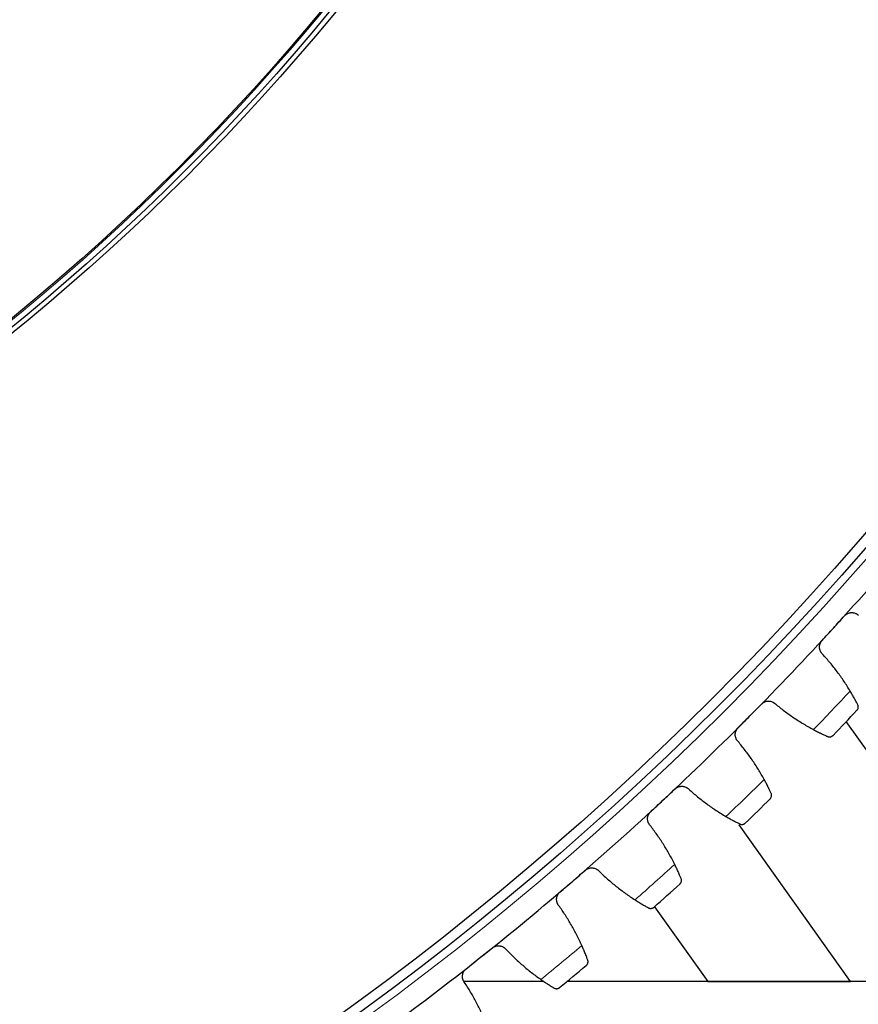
# Model space of a CAD drawing. Header units: inches. Extents: x 0 to 20790, y -12 to 14700.
# Tile 244 of 256: x 10263 to 10435, y 3187 to 3389. Entities that reach past the tile are written whole.
import ezdxf

# ---------------------------------------------------------------- set-up
doc = ezdxf.new("R2010")
doc.units = ezdxf.units.IN
doc.layers.add('1', color=7, linetype='Continuous', true_color=0xffffff)
doc.layers.add('254', color=7, linetype='Continuous', true_color=0xffffff)
doc.styles.add('latin_extended', font='simplex.shx')
doc.dimstyles.get("Standard").update_dxf_attribs({"dimtxt": 0.18, "dimasz": 0.18, "dimexe": 0.18, "dimexo": 0.0625, "dimgap": 0.09, "dimtad": 0, "dimtih": 1, "dimtoh": 1, "dimdec": 4, "dimzin": 0, "dimdsep": 46, "dimtxsty": 'Standard', "dimcen": 0.09, "dimadec": 0, "dimazin": 0, "dimtfac": 1, "dimtdec": 4, "dimtofl": 0, "dimtmove": 0, "dimatfit": 3, "dimfxl": 1, "dimtolj": 1, "dimtzin": 0, "dimarcsym": 0})

# ---------------------------------------------------------------- blocks, each defined once
blk = doc.blocks.new('_U7')
at = {"layer": '254', "color": 3, "linetype": 'Continuous', "lineweight": 13, "transparency": 16777216}
for p, q in [((10006.19, 3683), (12004.46, 3683)), ((11969.46, 3560.5), (11969.46, 3155.5)), ((10981.19, 3033), (12004.46, 3033))]:
    blk.add_line(p, q, dxfattribs=at)
at = {"layer": '254', "color": 3, "transparency": 16777216}
for points in [[(11989.87, 3560.5), (11949.04, 3560.5), (11969.46, 3683)], [(11949.04, 3155.5), (11989.87, 3155.5), (11969.46, 3033)]]:
    blk.add_solid(points, dxfattribs=at)
at = {"layer": 'Defpoints', "color": 0, "transparency": 16777216}
for p in [(9971.19, 3683), (10946.19, 3033), (11969.46, 3033)]:
    blk.add_point(p, dxfattribs=at)
at = {"layer": '254', "color": 2, "lineweight": 13, "transparency": 16777216, "insert": (11785.71, 3200.5), "char_height": 122.5, "attachment_point": 1, "rotation": 90, "style": 'latin_extended'}
blk.add_mtext('\\A1;650', dxfattribs=at)

msp = doc.modelspace()

# ---------------------------------------------------------------- linework, layer by layer
at = {"layer": '1', "color": 2, "linetype": 'Continuous', "lineweight": 25}
for p, q in [((10464.346, 3199.806), (10432.269, 3244.942)), ((10433.17, 3191.632), (10410.313, 3223.734)), ((10392.925, 3206.942), (10403.841, 3191.632)), ((10370.2, 3191.632), (10353.846, 3191.632)), ((10370.228, 3191.61), (10353.866, 3191.61)), ((10454.346, 3191.61), (10374.952, 3191.61)), ((10403.841, 3191.632), (10374.971, 3191.632)), ((10403.841, 3191.632), (10433.17, 3191.632))]:
    msp.add_line(p, q, dxfattribs=at)
at = {"layer": '1', "color": 110, "linetype": 'Continuous', "lineweight": 13}
for radius in [616.6, 458.862, 340]:
    msp.add_circle((9971.186, 3683), radius, dxfattribs=at)
at = {"layer": '1', "color": 2, "linetype": 'Continuous', "lineweight": 25}
for radius in [615, 613, 461, 460, 458.594, 346, 345]:
    msp.add_circle((9971.186, 3683), radius, dxfattribs=at)
for radius, start, end in [(621, 317.579618, 319.872611), (621, 315.286624, 317.579618), (636, 316.112196, 316.754046), (621, 312.993631, 315.286624), (636, 313.819202, 314.461053), (621, 310.700637, 312.993631), (621, 308.407643, 310.700637), (636, 311.526208, 312.168059), (621, 306.11465, 308.407643), (636, 309.233215, 309.875065)]:
    msp.add_arc((9971.186, 3683), radius, start, end, dxfattribs=at)
at = {"layer": '1', "color": 110, "linetype": 'Continuous', "lineweight": 13}
for start, end in [(315.93876, 316.927482), (313.645767, 314.634488), (311.352773, 312.341494), (309.05978, 310.048501)]:
    msp.add_arc((9971.186, 3683), 632.294, start, end, dxfattribs=at)
at = {"layer": '1', "color": 2, "linetype": 'Continuous', "lineweight": 25}
for points in [[(10429.618, 3264.095), (10430.391, 3264.941), (10431.163, 3265.787), (10431.936, 3266.633)], [(10427.299, 3261.558), (10428.072, 3262.404), (10428.845, 3263.25), (10429.618, 3264.095)], [(10433.07, 3251.192), (10432.663, 3251.87), (10431.815, 3253.202), (10430.448, 3255.126), (10428.986, 3256.978), (10427.949, 3258.164), (10427.414, 3258.745)], [(10412.49, 3246.089), (10413.296, 3246.903), (10414.102, 3247.717), (10414.908, 3248.531)], [(10417.724, 3248.558), (10418.331, 3248.053), (10419.567, 3247.076), (10421.49, 3245.708), (10423.48, 3244.439), (10424.853, 3243.659), (10425.551, 3243.286)], [(10410.072, 3243.647), (10410.878, 3244.461), (10411.684, 3245.275), (10412.49, 3246.089)], [(10415.424, 3233.058), (10415.044, 3233.752), (10414.25, 3235.116), (10412.961, 3237.094), (10411.575, 3239.003), (10410.585, 3240.229), (10410.074, 3240.831)], [(10394.656, 3228.783), (10395.494, 3229.564), (10396.332, 3230.345), (10397.17, 3231.126)], [(10399.985, 3231.04), (10400.571, 3230.511), (10401.767, 3229.485), (10403.634, 3228.042), (10405.572, 3226.694), (10406.912, 3225.86), (10407.594, 3225.459)], [(10392.143, 3226.439), (10392.981, 3227.22), (10393.819, 3228.001), (10394.656, 3228.783)], [(10397.066, 3215.644), (10396.714, 3216.353), (10395.976, 3217.748), (10394.767, 3219.776), (10393.458, 3221.738), (10392.519, 3223.004), (10392.032, 3223.625)], [(10376.144, 3212.203), (10377.013, 3212.95), (10377.881, 3213.698), (10378.75, 3214.445)], [(10381.559, 3214.246), (10382.123, 3213.694), (10383.277, 3212.621), (10385.085, 3211.104), (10386.967, 3209.68), (10388.273, 3208.793), (10388.938, 3208.365)], [(10373.539, 3209.962), (10374.407, 3210.709), (10375.276, 3211.456), (10376.144, 3212.203)], [(10378.027, 3198.979), (10377.703, 3199.701), (10377.021, 3201.125), (10375.894, 3203.199), (10374.665, 3205.213), (10373.777, 3206.515), (10373.315, 3207.155)], [(10356.984, 3196.378), (10357.881, 3197.09), (10358.779, 3197.802), (10359.677, 3198.513)], [(10362.476, 3198.202), (10363.017, 3197.628), (10364.128, 3196.51), (10365.873, 3194.922), (10367.697, 3193.424), (10368.966, 3192.485), (10369.614, 3192.031)], [(10354.291, 3194.243), (10355.188, 3194.955), (10356.086, 3195.666), (10356.984, 3196.378)], [(10358.335, 3183.089), (10358.041, 3183.824), (10357.416, 3185.274), (10356.374, 3187.391), (10355.226, 3189.452), (10354.391, 3190.789), (10353.955, 3191.447)]]:
    msp.add_open_spline(points, degree=3, dxfattribs=at)
for points, knots in [([(10431.936, 3266.633), (10431.981, 3266.682), (10432.075, 3266.775), (10432.229, 3266.9), (10432.339, 3266.972), (10432.425, 3267.023), (10432.454, 3267.039), (10432.513, 3267.07), (10432.542, 3267.084), (10432.692, 3267.154), (10432.815, 3267.197), (10432.974, 3267.235), (10433.006, 3267.242), (10433.055, 3267.251), (10433.071, 3267.254), (10433.103, 3267.259), (10433.185, 3267.272), (10433.33, 3267.285), (10433.46, 3267.284), (10433.589, 3267.277), (10433.653, 3267.27), (10433.846, 3267.24), (10433.971, 3267.208), (10434.151, 3267.143), (10434.211, 3267.118), (10434.298, 3267.077), (10434.327, 3267.063), (10434.384, 3267.032), (10434.412, 3267.016), (10434.55, 3266.934), (10434.653, 3266.858), (10434.749, 3266.772)], [0, 0, 0, 0, 0.0625, 0.125, 0.1875, 0.1875, 0.21875, 0.21875, 0.25, 0.25, 0.375, 0.375, 0.40625, 0.40625, 0.421875, 0.421875, 0.4375, 0.5, 0.5625, 0.5625, 0.625, 0.625, 0.75, 0.75, 0.8125, 0.8125, 0.84375, 0.84375, 0.875, 0.875, 1, 1, 1, 1]), ([(10427.414, 3258.745), (10427.319, 3258.833), (10427.235, 3258.928), (10427.122, 3259.083), (10427.087, 3259.136), (10427.038, 3259.219), (10427.022, 3259.247), (10426.992, 3259.304), (10426.978, 3259.333), (10426.909, 3259.479), (10426.867, 3259.6), (10426.82, 3259.787), (10426.807, 3259.851), (10426.793, 3259.948), (10426.789, 3259.98), (10426.782, 3260.045), (10426.78, 3260.078), (10426.772, 3260.24), (10426.778, 3260.369), (10426.802, 3260.531), (10426.807, 3260.564), (10426.82, 3260.628), (10426.827, 3260.661), (10426.851, 3260.757), (10426.87, 3260.82), (10426.936, 3261.005), (10426.992, 3261.124), (10427.078, 3261.267), (10427.096, 3261.295), (10427.133, 3261.35), (10427.152, 3261.378), (10427.212, 3261.458), (10427.254, 3261.509), (10427.299, 3261.558)], [0, 0, 0, 0, 0.125, 0.125, 0.1875, 0.1875, 0.21875, 0.21875, 0.25, 0.25, 0.375, 0.375, 0.4375, 0.4375, 0.46875, 0.46875, 0.5, 0.5, 0.625, 0.625, 0.65625, 0.65625, 0.6875, 0.6875, 0.75, 0.75, 0.875, 0.875, 0.90625, 0.90625, 0.9375, 0.9375, 1, 1, 1, 1]), ([(10434.623, 3248.397), (10434.582, 3248.476), (10434.538, 3248.561), (10434.445, 3248.742), (10434.344, 3248.934), (10434.231, 3249.147), (10434.156, 3249.286), (10434.141, 3249.314), (10434.11, 3249.372), (10434.094, 3249.4), (10434.047, 3249.488), (10434.014, 3249.547), (10433.915, 3249.727), (10433.847, 3249.851), (10433.705, 3250.103), (10433.632, 3250.233), (10433.518, 3250.432), (10433.479, 3250.499), (10433.42, 3250.6), (10433.4, 3250.634), (10433.36, 3250.703), (10433.34, 3250.737), (10433.239, 3250.91), (10433.156, 3251.05), (10433.07, 3251.192)], [0, 0, 0, 0, 0.125, 0.125, 0.25, 0.375, 0.375, 0.40625, 0.40625, 0.4375, 0.4375, 0.5, 0.5, 0.625, 0.625, 0.75, 0.75, 0.8125, 0.8125, 0.84375, 0.84375, 0.875, 0.875, 1, 1, 1, 1]), ([(10414.908, 3248.531), (10414.955, 3248.579), (10415.053, 3248.668), (10415.212, 3248.787), (10415.325, 3248.855), (10415.412, 3248.902), (10415.442, 3248.917), (10415.502, 3248.945), (10415.532, 3248.959), (10415.684, 3249.022), (10415.809, 3249.06), (10415.97, 3249.092), (10416.002, 3249.098), (10416.051, 3249.105), (10416.067, 3249.107), (10416.1, 3249.111), (10416.182, 3249.12), (10416.328, 3249.127), (10416.457, 3249.121), (10416.586, 3249.109), (10416.65, 3249.1), (10416.842, 3249.062), (10416.965, 3249.025), (10417.142, 3248.953), (10417.201, 3248.926), (10417.286, 3248.881), (10417.314, 3248.866), (10417.37, 3248.833), (10417.397, 3248.816), (10417.532, 3248.728), (10417.632, 3248.648), (10417.724, 3248.558)], [0, 0, 0, 0, 0.0625, 0.125, 0.1875, 0.1875, 0.21875, 0.21875, 0.25, 0.25, 0.375, 0.375, 0.40625, 0.40625, 0.421875, 0.421875, 0.4375, 0.5, 0.5625, 0.5625, 0.625, 0.625, 0.75, 0.75, 0.8125, 0.8125, 0.84375, 0.84375, 0.875, 0.875, 1, 1, 1, 1]), ([(10434.461, 3247.257), (10434.462, 3247.258), (10434.463, 3247.259), (10434.465, 3247.261), (10434.466, 3247.262), (10434.469, 3247.265), (10434.475, 3247.272), (10434.489, 3247.287), (10434.515, 3247.319), (10434.537, 3247.347), (10434.578, 3247.406), (10434.602, 3247.446), (10434.667, 3247.573), (10434.698, 3247.665), (10434.725, 3247.812), (10434.73, 3247.862), (10434.733, 3247.939), (10434.732, 3247.965), (10434.73, 3248.018), (10434.727, 3248.045), (10434.717, 3248.125), (10434.705, 3248.18), (10434.672, 3248.288), (10434.65, 3248.343), (10434.623, 3248.397)], [0, 0, 0, 0, 0.0039063, 0.0039063, 0.0078125, 0.0078125, 0.015625, 0.03125, 0.0625, 0.125, 0.125, 0.25, 0.25, 0.5, 0.5, 0.625, 0.625, 0.6875, 0.6875, 0.75, 0.75, 0.875, 0.875, 1, 1, 1, 1]), ([(10410.074, 3240.831), (10409.983, 3240.922), (10409.903, 3241.021), (10409.796, 3241.18), (10409.763, 3241.235), (10409.718, 3241.32), (10409.703, 3241.348), (10409.675, 3241.407), (10409.662, 3241.436), (10409.6, 3241.585), (10409.562, 3241.708), (10409.522, 3241.897), (10409.512, 3241.96), (10409.502, 3242.058), (10409.499, 3242.09), (10409.495, 3242.156), (10409.494, 3242.188), (10409.493, 3242.351), (10409.504, 3242.48), (10409.534, 3242.64), (10409.541, 3242.673), (10409.556, 3242.737), (10409.565, 3242.769), (10409.592, 3242.864), (10409.614, 3242.926), (10409.688, 3243.109), (10409.748, 3243.225), (10409.839, 3243.364), (10409.859, 3243.392), (10409.898, 3243.446), (10409.918, 3243.472), (10409.981, 3243.55), (10410.025, 3243.599), (10410.072, 3243.647)], [0, 0, 0, 0, 0.125, 0.125, 0.1875, 0.1875, 0.21875, 0.21875, 0.25, 0.25, 0.375, 0.375, 0.4375, 0.4375, 0.46875, 0.46875, 0.5, 0.5, 0.625, 0.625, 0.65625, 0.65625, 0.6875, 0.6875, 0.75, 0.75, 0.875, 0.875, 0.90625, 0.90625, 0.9375, 0.9375, 1, 1, 1, 1]), ([(10425.551, 3243.286), (10425.696, 3243.208), (10425.84, 3243.132), (10426.121, 3242.986), (10426.398, 3242.843), (10426.664, 3242.709), (10426.86, 3242.612), (10426.925, 3242.58), (10427.021, 3242.533), (10427.053, 3242.517), (10427.116, 3242.486), (10427.147, 3242.471), (10427.301, 3242.396), (10427.538, 3242.282), (10427.756, 3242.18), (10427.964, 3242.083), (10428.063, 3242.038), (10428.18, 3241.984), (10428.203, 3241.973), (10428.249, 3241.953), (10428.316, 3241.922), (10428.379, 3241.894), (10428.42, 3241.876)], [0, 0, 0, 0, 0.125, 0.125, 0.25, 0.375, 0.375, 0.4375, 0.4375, 0.46875, 0.46875, 0.5, 0.5, 0.625, 0.75, 0.75, 0.875, 0.875, 0.90625, 0.90625, 0.9375, 1, 1, 1, 1]), ([(10428.42, 3241.876), (10428.475, 3241.851), (10428.53, 3241.832), (10428.64, 3241.804), (10428.694, 3241.795), (10428.8, 3241.787), (10428.853, 3241.787), (10428.955, 3241.794), (10429.006, 3241.802), (10429.104, 3241.825), (10429.151, 3241.839), (10429.241, 3241.875), (10429.285, 3241.896), (10429.368, 3241.943), (10429.407, 3241.97), (10429.463, 3242.014), (10429.491, 3242.037), (10429.521, 3242.065), (10429.536, 3242.08), (10429.542, 3242.086), (10429.546, 3242.09), (10429.548, 3242.092), (10429.55, 3242.094)], [0, 0, 0, 0, 0.125, 0.125, 0.25, 0.25, 0.375, 0.375, 0.5, 0.5, 0.625, 0.625, 0.75, 0.75, 0.875, 0.875, 0.9375, 0.96875, 0.984375, 0.9921875, 0.9921875, 1, 1, 1, 1]), ([(10397.17, 3231.126), (10397.219, 3231.172), (10397.321, 3231.257), (10397.483, 3231.369), (10397.599, 3231.433), (10397.688, 3231.476), (10397.719, 3231.49), (10397.78, 3231.516), (10397.81, 3231.528), (10397.965, 3231.585), (10398.091, 3231.618), (10398.253, 3231.644), (10398.286, 3231.648), (10398.335, 3231.653), (10398.351, 3231.655), (10398.384, 3231.658), (10398.466, 3231.664), (10398.612, 3231.665), (10398.741, 3231.654), (10398.869, 3231.636), (10398.933, 3231.624), (10399.123, 3231.579), (10399.245, 3231.537), (10399.419, 3231.458), (10399.476, 3231.429), (10399.56, 3231.38), (10399.587, 3231.364), (10399.642, 3231.329), (10399.669, 3231.311), (10399.799, 3231.218), (10399.896, 3231.133), (10399.985, 3231.04)], [0, 0, 0, 0, 0.0625, 0.125, 0.1875, 0.1875, 0.21875, 0.21875, 0.25, 0.25, 0.375, 0.375, 0.40625, 0.40625, 0.421875, 0.421875, 0.4375, 0.5, 0.5625, 0.5625, 0.625, 0.625, 0.75, 0.75, 0.8125, 0.8125, 0.84375, 0.84375, 0.875, 0.875, 1, 1, 1, 1]), ([(10416.863, 3230.203), (10416.826, 3230.284), (10416.786, 3230.37), (10416.699, 3230.555), (10416.607, 3230.751), (10416.502, 3230.968), (10416.432, 3231.11), (10416.418, 3231.139), (10416.39, 3231.197), (10416.375, 3231.227), (10416.331, 3231.316), (10416.301, 3231.377), (10416.21, 3231.561), (10416.146, 3231.686), (10416.015, 3231.945), (10415.947, 3232.077), (10415.841, 3232.28), (10415.805, 3232.349), (10415.75, 3232.453), (10415.732, 3232.487), (10415.694, 3232.558), (10415.675, 3232.593), (10415.581, 3232.77), (10415.504, 3232.913), (10415.424, 3233.058)], [0, 0, 0, 0, 0.125, 0.125, 0.25, 0.375, 0.375, 0.40625, 0.40625, 0.4375, 0.4375, 0.5, 0.5, 0.625, 0.625, 0.75, 0.75, 0.8125, 0.8125, 0.84375, 0.84375, 0.875, 0.875, 1, 1, 1, 1]), ([(10416.656, 3229.07), (10416.657, 3229.071), (10416.658, 3229.072), (10416.66, 3229.074), (10416.661, 3229.075), (10416.664, 3229.078), (10416.67, 3229.085), (10416.685, 3229.1), (10416.713, 3229.13), (10416.735, 3229.158), (10416.779, 3229.214), (10416.805, 3229.254), (10416.874, 3229.378), (10416.91, 3229.469), (10416.942, 3229.614), (10416.95, 3229.664), (10416.955, 3229.741), (10416.956, 3229.767), (10416.955, 3229.82), (10416.954, 3229.847), (10416.946, 3229.928), (10416.937, 3229.983), (10416.908, 3230.093), (10416.889, 3230.148), (10416.863, 3230.203)], [0, 0, 0, 0, 0.0039062, 0.0039062, 0.0078125, 0.0078125, 0.015625, 0.03125, 0.0625, 0.125, 0.125, 0.25, 0.25, 0.5, 0.5, 0.625, 0.625, 0.6875, 0.6875, 0.75, 0.75, 0.875, 0.875, 1, 1, 1, 1]), ([(10392.032, 3223.625), (10391.945, 3223.72), (10391.868, 3223.822), (10391.768, 3223.985), (10391.737, 3224.041), (10391.695, 3224.128), (10391.682, 3224.157), (10391.656, 3224.217), (10391.644, 3224.247), (10391.588, 3224.398), (10391.555, 3224.522), (10391.523, 3224.712), (10391.515, 3224.776), (10391.509, 3224.874), (10391.507, 3224.907), (10391.506, 3224.972), (10391.506, 3225.005), (10391.511, 3225.167), (10391.528, 3225.296), (10391.564, 3225.455), (10391.573, 3225.487), (10391.59, 3225.55), (10391.6, 3225.582), (10391.632, 3225.676), (10391.656, 3225.737), (10391.737, 3225.917), (10391.802, 3226.031), (10391.899, 3226.166), (10391.919, 3226.193), (10391.96, 3226.245), (10391.981, 3226.271), (10392.047, 3226.346), (10392.094, 3226.393), (10392.143, 3226.439)], [0, 0, 0, 0, 0.125, 0.125, 0.1875, 0.1875, 0.21875, 0.21875, 0.25, 0.25, 0.375, 0.375, 0.4375, 0.4375, 0.46875, 0.46875, 0.5, 0.5, 0.625, 0.625, 0.65625, 0.65625, 0.6875, 0.6875, 0.75, 0.75, 0.875, 0.875, 0.90625, 0.90625, 0.9375, 0.9375, 1, 1, 1, 1]), ([(10407.594, 3225.459), (10407.736, 3225.375), (10407.877, 3225.294), (10408.152, 3225.136), (10408.423, 3224.983), (10408.684, 3224.838), (10408.876, 3224.733), (10408.939, 3224.698), (10409.033, 3224.648), (10409.064, 3224.631), (10409.126, 3224.597), (10409.156, 3224.581), (10409.307, 3224.5), (10409.54, 3224.377), (10409.753, 3224.266), (10409.957, 3224.161), (10410.055, 3224.111), (10410.169, 3224.053), (10410.192, 3224.041), (10410.237, 3224.019), (10410.302, 3223.986), (10410.364, 3223.955), (10410.404, 3223.935)], [0, 0, 0, 0, 0.125, 0.125, 0.25, 0.375, 0.375, 0.4375, 0.4375, 0.46875, 0.46875, 0.5, 0.5, 0.625, 0.75, 0.75, 0.875, 0.875, 0.90625, 0.90625, 0.9375, 1, 1, 1, 1]), ([(10410.404, 3223.935), (10410.459, 3223.908), (10410.513, 3223.887), (10410.621, 3223.855), (10410.675, 3223.844), (10410.781, 3223.831), (10410.834, 3223.829), (10410.936, 3223.832), (10410.987, 3223.838), (10411.086, 3223.857), (10411.133, 3223.87), (10411.225, 3223.902), (10411.27, 3223.921), (10411.355, 3223.965), (10411.395, 3223.99), (10411.453, 3224.031), (10411.481, 3224.053), (10411.512, 3224.08), (10411.528, 3224.094), (10411.534, 3224.1), (10411.539, 3224.104), (10411.541, 3224.106), (10411.543, 3224.108)], [0, 0, 0, 0, 0.125, 0.125, 0.25, 0.25, 0.375, 0.375, 0.5, 0.5, 0.625, 0.625, 0.75, 0.75, 0.875, 0.875, 0.9375, 0.96875, 0.984375, 0.9921875, 0.9921875, 1, 1, 1, 1]), ([(10378.75, 3214.445), (10378.8, 3214.488), (10378.905, 3214.569), (10379.072, 3214.675), (10379.191, 3214.734), (10379.282, 3214.773), (10379.312, 3214.786), (10379.375, 3214.81), (10379.406, 3214.821), (10379.562, 3214.871), (10379.69, 3214.899), (10379.853, 3214.918), (10379.885, 3214.921), (10379.935, 3214.925), (10379.951, 3214.926), (10379.984, 3214.927), (10380.066, 3214.93), (10380.212, 3214.925), (10380.34, 3214.909), (10380.468, 3214.886), (10380.531, 3214.872), (10380.719, 3214.819), (10380.839, 3214.772), (10381.01, 3214.686), (10381.066, 3214.654), (10381.148, 3214.603), (10381.175, 3214.585), (10381.228, 3214.548), (10381.254, 3214.529), (10381.381, 3214.431), (10381.474, 3214.343), (10381.559, 3214.246)], [0, 0, 0, 0, 0.0625, 0.125, 0.1875, 0.1875, 0.21875, 0.21875, 0.25, 0.25, 0.375, 0.375, 0.40625, 0.40625, 0.421875, 0.421875, 0.4375, 0.5, 0.5625, 0.5625, 0.625, 0.625, 0.75, 0.75, 0.8125, 0.8125, 0.84375, 0.84375, 0.875, 0.875, 1, 1, 1, 1]), ([(10398.39, 3212.734), (10398.356, 3212.816), (10398.319, 3212.905), (10398.24, 3213.092), (10398.156, 3213.292), (10398.06, 3213.513), (10397.996, 3213.658), (10397.983, 3213.687), (10397.957, 3213.747), (10397.944, 3213.777), (10397.903, 3213.868), (10397.876, 3213.929), (10397.792, 3214.117), (10397.733, 3214.245), (10397.612, 3214.508), (10397.549, 3214.643), (10397.452, 3214.851), (10397.418, 3214.92), (10397.368, 3215.027), (10397.351, 3215.062), (10397.316, 3215.134), (10397.299, 3215.17), (10397.212, 3215.35), (10397.14, 3215.496), (10397.066, 3215.644)], [0, 0, 0, 0, 0.125, 0.125, 0.25, 0.375, 0.375, 0.40625, 0.40625, 0.4375, 0.4375, 0.5, 0.5, 0.625, 0.625, 0.75, 0.75, 0.8125, 0.8125, 0.84375, 0.84375, 0.875, 0.875, 1, 1, 1, 1]), ([(10398.138, 3211.611), (10398.139, 3211.612), (10398.14, 3211.612), (10398.142, 3211.614), (10398.143, 3211.615), (10398.146, 3211.618), (10398.153, 3211.625), (10398.168, 3211.639), (10398.197, 3211.668), (10398.221, 3211.695), (10398.266, 3211.75), (10398.294, 3211.788), (10398.368, 3211.91), (10398.407, 3211.999), (10398.445, 3212.143), (10398.455, 3212.192), (10398.463, 3212.269), (10398.465, 3212.295), (10398.467, 3212.348), (10398.466, 3212.375), (10398.462, 3212.456), (10398.455, 3212.511), (10398.431, 3212.622), (10398.413, 3212.678), (10398.39, 3212.734)], [0, 0, 0, 0, 0.0039062, 0.0039062, 0.0078125, 0.0078125, 0.015625, 0.03125, 0.0625, 0.125, 0.125, 0.25, 0.25, 0.5, 0.5, 0.625, 0.625, 0.6875, 0.6875, 0.75, 0.75, 0.875, 0.875, 1, 1, 1, 1]), ([(10373.315, 3207.155), (10373.232, 3207.254), (10373.16, 3207.359), (10373.066, 3207.526), (10373.038, 3207.583), (10372.999, 3207.671), (10372.987, 3207.701), (10372.964, 3207.761), (10372.953, 3207.792), (10372.903, 3207.945), (10372.874, 3208.07), (10372.851, 3208.262), (10372.846, 3208.326), (10372.843, 3208.424), (10372.843, 3208.457), (10372.844, 3208.522), (10372.846, 3208.554), (10372.857, 3208.716), (10372.879, 3208.844), (10372.922, 3209.002), (10372.931, 3209.034), (10372.951, 3209.096), (10372.962, 3209.128), (10372.998, 3209.22), (10373.024, 3209.28), (10373.112, 3209.456), (10373.182, 3209.568), (10373.284, 3209.699), (10373.305, 3209.725), (10373.349, 3209.776), (10373.371, 3209.8), (10373.44, 3209.873), (10373.488, 3209.919), (10373.539, 3209.962)], [0, 0, 0, 0, 0.125, 0.125, 0.1875, 0.1875, 0.21875, 0.21875, 0.25, 0.25, 0.375, 0.375, 0.4375, 0.4375, 0.46875, 0.46875, 0.5, 0.5, 0.625, 0.625, 0.65625, 0.65625, 0.6875, 0.6875, 0.75, 0.75, 0.875, 0.875, 0.90625, 0.90625, 0.9375, 0.9375, 1, 1, 1, 1]), ([(10388.938, 3208.365), (10389.078, 3208.276), (10389.214, 3208.189), (10389.483, 3208.02), (10389.747, 3207.856), (10390.002, 3207.701), (10390.19, 3207.588), (10390.252, 3207.551), (10390.344, 3207.496), (10390.374, 3207.478), (10390.435, 3207.443), (10390.464, 3207.425), (10390.612, 3207.338), (10390.839, 3207.206), (10391.048, 3207.086), (10391.248, 3206.973), (10391.343, 3206.92), (10391.456, 3206.857), (10391.478, 3206.844), (10391.521, 3206.82), (10391.586, 3206.785), (10391.647, 3206.751), (10391.685, 3206.73)], [0, 0, 0, 0, 0.125, 0.125, 0.25, 0.375, 0.375, 0.4375, 0.4375, 0.46875, 0.46875, 0.5, 0.5, 0.625, 0.75, 0.75, 0.875, 0.875, 0.90625, 0.90625, 0.9375, 1, 1, 1, 1]), ([(10391.685, 3206.73), (10391.739, 3206.7), (10391.792, 3206.677), (10391.899, 3206.641), (10391.952, 3206.628), (10392.058, 3206.611), (10392.11, 3206.606), (10392.213, 3206.606), (10392.264, 3206.609), (10392.363, 3206.624), (10392.412, 3206.635), (10392.505, 3206.663), (10392.55, 3206.681), (10392.636, 3206.721), (10392.678, 3206.745), (10392.737, 3206.784), (10392.766, 3206.805), (10392.799, 3206.83), (10392.815, 3206.844), (10392.821, 3206.85), (10392.826, 3206.853), (10392.828, 3206.855), (10392.83, 3206.857)], [0, 0, 0, 0, 0.125, 0.125, 0.25, 0.25, 0.375, 0.375, 0.5, 0.5, 0.625, 0.625, 0.75, 0.75, 0.875, 0.875, 0.9375, 0.96875, 0.984375, 0.9921875, 0.9921875, 1, 1, 1, 1]), ([(10359.677, 3198.513), (10359.729, 3198.555), (10359.837, 3198.632), (10360.008, 3198.73), (10360.129, 3198.784), (10360.221, 3198.821), (10360.253, 3198.832), (10360.316, 3198.853), (10360.347, 3198.863), (10360.506, 3198.907), (10360.634, 3198.93), (10360.798, 3198.943), (10360.83, 3198.944), (10360.88, 3198.946), (10360.896, 3198.946), (10360.929, 3198.946), (10361.011, 3198.945), (10361.157, 3198.935), (10361.285, 3198.913), (10361.411, 3198.886), (10361.474, 3198.869), (10361.66, 3198.809), (10361.777, 3198.757), (10361.945, 3198.664), (10362, 3198.63), (10362.079, 3198.576), (10362.105, 3198.557), (10362.157, 3198.518), (10362.182, 3198.497), (10362.305, 3198.394), (10362.395, 3198.303), (10362.476, 3198.202)], [0, 0, 0, 0, 0.0625, 0.125, 0.1875, 0.1875, 0.21875, 0.21875, 0.25, 0.25, 0.375, 0.375, 0.40625, 0.40625, 0.421875, 0.421875, 0.4375, 0.5, 0.5625, 0.5625, 0.625, 0.625, 0.75, 0.75, 0.8125, 0.8125, 0.84375, 0.84375, 0.875, 0.875, 1, 1, 1, 1]), ([(10379.233, 3196.019), (10379.202, 3196.102), (10379.169, 3196.192), (10379.097, 3196.382), (10379.021, 3196.585), (10378.934, 3196.81), (10378.876, 3196.957), (10378.864, 3196.987), (10378.84, 3197.047), (10378.828, 3197.078), (10378.792, 3197.171), (10378.767, 3197.233), (10378.69, 3197.424), (10378.637, 3197.555), (10378.527, 3197.822), (10378.469, 3197.96), (10378.38, 3198.171), (10378.349, 3198.242), (10378.303, 3198.35), (10378.287, 3198.386), (10378.256, 3198.459), (10378.24, 3198.496), (10378.16, 3198.679), (10378.094, 3198.828), (10378.027, 3198.979)], [0, 0, 0, 0, 0.125, 0.125, 0.25, 0.375, 0.375, 0.40625, 0.40625, 0.4375, 0.4375, 0.5, 0.5, 0.625, 0.625, 0.75, 0.75, 0.8125, 0.8125, 0.84375, 0.84375, 0.875, 0.875, 1, 1, 1, 1]), ([(10378.936, 3194.906), (10378.937, 3194.907), (10378.938, 3194.908), (10378.94, 3194.91), (10378.941, 3194.911), (10378.945, 3194.913), (10378.951, 3194.919), (10378.967, 3194.933), (10378.997, 3194.961), (10379.022, 3194.987), (10379.07, 3195.04), (10379.099, 3195.077), (10379.178, 3195.196), (10379.22, 3195.283), (10379.264, 3195.425), (10379.276, 3195.474), (10379.287, 3195.551), (10379.29, 3195.577), (10379.294, 3195.63), (10379.295, 3195.656), (10379.294, 3195.738), (10379.289, 3195.793), (10379.269, 3195.905), (10379.254, 3195.961), (10379.233, 3196.019)], [0, 0, 0, 0, 0.0039062, 0.0039062, 0.0078125, 0.0078125, 0.015625, 0.03125, 0.0625, 0.125, 0.125, 0.25, 0.25, 0.5, 0.5, 0.625, 0.625, 0.6875, 0.6875, 0.75, 0.75, 0.875, 0.875, 1, 1, 1, 1]), ([(10353.955, 3191.447), (10353.876, 3191.549), (10353.807, 3191.657), (10353.721, 3191.827), (10353.695, 3191.885), (10353.66, 3191.975), (10353.649, 3192.005), (10353.628, 3192.067), (10353.618, 3192.098), (10353.574, 3192.253), (10353.551, 3192.379), (10353.535, 3192.571), (10353.532, 3192.636), (10353.534, 3192.734), (10353.535, 3192.766), (10353.539, 3192.832), (10353.542, 3192.864), (10353.56, 3193.025), (10353.586, 3193.152), (10353.635, 3193.308), (10353.646, 3193.339), (10353.669, 3193.401), (10353.681, 3193.432), (10353.72, 3193.523), (10353.749, 3193.582), (10353.844, 3193.755), (10353.918, 3193.863), (10354.025, 3193.99), (10354.048, 3194.015), (10354.093, 3194.064), (10354.116, 3194.088), (10354.188, 3194.158), (10354.238, 3194.202), (10354.291, 3194.243)], [0, 0, 0, 0, 0.125, 0.125, 0.1875, 0.1875, 0.21875, 0.21875, 0.25, 0.25, 0.375, 0.375, 0.4375, 0.4375, 0.46875, 0.46875, 0.5, 0.5, 0.625, 0.625, 0.65625, 0.65625, 0.6875, 0.6875, 0.75, 0.75, 0.875, 0.875, 0.90625, 0.90625, 0.9375, 0.9375, 1, 1, 1, 1]), ([(10369.614, 3192.031), (10369.749, 3191.936), (10369.883, 3191.844), (10370.144, 3191.664), (10370.402, 3191.49), (10370.651, 3191.325), (10370.833, 3191.205), (10370.894, 3191.165), (10370.984, 3191.107), (10371.013, 3191.088), (10371.072, 3191.05), (10371.101, 3191.031), (10371.245, 3190.938), (10371.467, 3190.797), (10371.671, 3190.669), (10371.866, 3190.548), (10371.959, 3190.49), (10372.069, 3190.423), (10372.091, 3190.41), (10372.133, 3190.384), (10372.196, 3190.346), (10372.255, 3190.31), (10372.293, 3190.287)], [0, 0, 0, 0, 0.125, 0.125, 0.25, 0.375, 0.375, 0.4375, 0.4375, 0.46875, 0.46875, 0.5, 0.5, 0.625, 0.75, 0.75, 0.875, 0.875, 0.90625, 0.90625, 0.9375, 1, 1, 1, 1]), ([(10372.293, 3190.287), (10372.345, 3190.256), (10372.398, 3190.23), (10372.503, 3190.19), (10372.556, 3190.175), (10372.661, 3190.153), (10372.713, 3190.147), (10372.816, 3190.142), (10372.867, 3190.144), (10372.966, 3190.154), (10373.015, 3190.163), (10373.109, 3190.188), (10373.155, 3190.204), (10373.243, 3190.241), (10373.285, 3190.262), (10373.346, 3190.299), (10373.376, 3190.319), (10373.41, 3190.343), (10373.426, 3190.356), (10373.433, 3190.361), (10373.438, 3190.365), (10373.44, 3190.367), (10373.442, 3190.369)], [0, 0, 0, 0, 0.125, 0.125, 0.25, 0.25, 0.375, 0.375, 0.5, 0.5, 0.625, 0.625, 0.75, 0.75, 0.875, 0.875, 0.9375, 0.96875, 0.984375, 0.9921875, 0.9921875, 1, 1, 1, 1])]:
    msp.add_open_spline(points, degree=3, knots=knots, dxfattribs=at)

# ---------------------------------------------------------------- dimensions: what is measured, and where the dimension line sits
at = {"layer": '254', "color": 2, "linetype": 'Continuous', "lineweight": 13}
dim = msp.add_linear_dim(base=(11969.456, 3033), p1=(9971.186, 3683), p2=(10946.186, 3033), angle=90, dimstyle='Standard', override={"dimscale": 35, "dimtxt": 3.5, "dimasz": 3.5, "dimexe": 1, "dimexo": 1, "dimgap": 1.75, "dimtad": 1, "dimtih": 0, "dimtoh": 0, "dimdec": 2, "dimlfac": 1, "dimzin": 8, "dimdsep": 46, "dimlunit": 2, "dimtxsty": 'latin_extended', "dimsah": 1, "dimse1": 0, "dimse2": 0, "dimsd1": 0, "dimsd2": 0, "dimclrd": 3, "dimclre": 3, "dimclrt": 2, "dimtol": 0, "dimtm": -0.1, "dimtfac": 0.714286, "dimtdec": 3, "dimtofl": 1, "dimtmove": 0, "dimtzin": 8, "dimlwd": 13, "dimlwe": 13}, dxfattribs=at)
dim.commit()
dim.dimension.update_dxf_attribs({"geometry": '_U7', "text_midpoint": (11969.456, 3358), "dimtype": 160})

doc.saveas('drawing.dxf')
